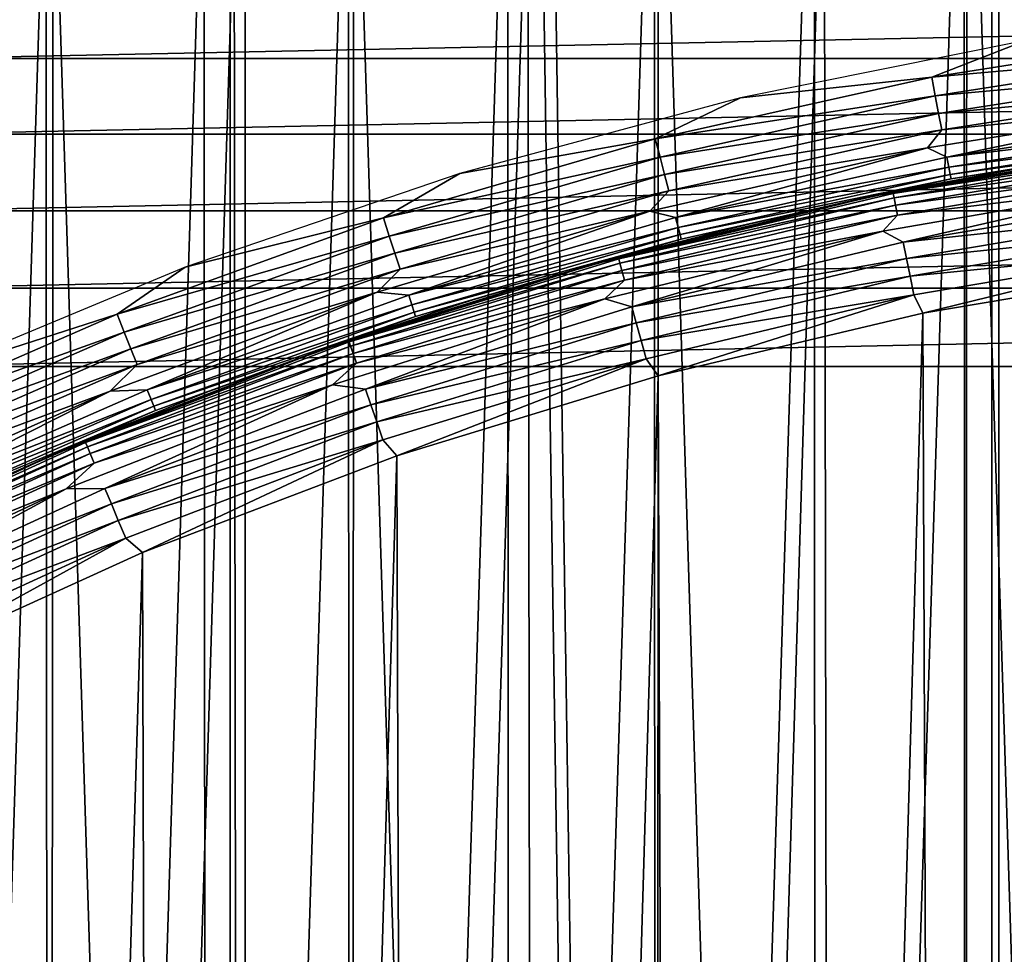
# Model space of a CAD drawing. Header units: millimetres. Extents: x -400 to 400, y -400 to 400.
# Tile 77 of 95: x -28 to -12, y 56 to 71. Entities that reach past the tile are written whole.
import ezdxf

# ---------------------------------------------------------------- set-up
doc = ezdxf.new("R2010")
doc.units = ezdxf.units.MM
doc.header["$LTSCALE"] = 52.148148
for name, color, linetype in [('1', 7, 'CONTINUOUS'), ('2', 7, 'CONTINUOUS'), ('21', 7, 'CONTINUOUS'), ('22', 7, 'CONTINUOUS'), ('27', 7, 'CONTINUOUS'), ('31', 7, 'CONTINUOUS'), ('32', 7, 'CONTINUOUS'), ('33', 7, 'CONTINUOUS'), ('34', 7, 'CONTINUOUS'), ('35', 7, 'CONTINUOUS'), ('38', 7, 'CONTINUOUS'), ('45', 7, 'CONTINUOUS'), ('50', 7, 'CONTINUOUS')]:
    doc.layers.add(name, color=color, linetype=linetype)

msp = doc.modelspace()

# ---------------------------------------------------------------- linework, layer by layer
at = {"layer": '1', "color": 7, "linetype": 'CONTINUOUS'}
for points in [[(-12.206, 399.815, -0.075), (-0.013, -400), (0.013, 400), (-12.206, 399.815, -0.075)], [(-24.413, 399.255, -0.298), (-12.281, -399.81, -0.075), (-12.206, 399.815, -0.075), (-24.413, 399.255, -0.298)], [(-12.281, -399.81, -0.075), (-0.013, -400), (-12.206, 399.815, -0.075), (-12.281, -399.81, -0.075)], [(-36.605, 398.321, -0.671), (-24.522, -399.245, -0.3), (-24.413, 399.255, -0.298), (-36.605, 398.321, -0.671)], [(-24.522, -399.245, -0.3), (-12.281, -399.81, -0.075), (-24.413, 399.255, -0.298), (-24.522, -399.245, -0.3)], [(-36.736, -398.307, -0.675), (-24.522, -399.245, -0.3), (-36.605, 398.321, -0.671), (-36.736, -398.307, -0.675)]]:
    msp.add_3dface(points, dxfattribs=at)
at = {"layer": '2', "color": 7, "linetype": 'CONTINUOUS'}
for points in [[(0.013, 400, -1.5), (-0.013, -400, -1.5), (-12.181, -399.813, -1.574), (0.013, 400, -1.5)], [(-12.086, 399.817, -1.573), (0.013, 400, -1.5), (-12.181, -399.813, -1.574), (-12.086, 399.817, -1.573)], [(-24.155, 399.269, -1.793), (-12.086, 399.817, -1.573), (-12.181, -399.813, -1.574), (-24.155, 399.269, -1.793)], [(-36.192, 398.355, -2.157), (-24.155, 399.269, -1.793), (-24.304, -399.26, -1.796), (-36.192, 398.355, -2.157)], [(-24.304, -399.26, -1.796), (-24.155, 399.269, -1.793), (-12.181, -399.813, -1.574), (-24.304, -399.26, -1.796)], [(-36.378, -398.342, -2.162), (-36.192, 398.355, -2.157), (-24.304, -399.26, -1.796), (-36.378, -398.342, -2.162)]]:
    msp.add_3dface(points, dxfattribs=at)
at = {"layer": '21', "color": 7, "linetype": 'CONTINUOUS'}
for points in [[(-7.613, 78.629, 472.043), (-12.639, 77.981, 472.043), (-7.648, -78.626, 472.043), (-7.613, 78.629, 472.043)], [(-12.639, 77.981, 472.043), (-17.588, 77.017, 472.043), (-12.689, -77.973, 472.043), (-12.639, 77.981, 472.043)], [(-12.639, 77.981, 472.043), (-12.689, -77.973, 472.043), (-7.648, -78.626, 472.043), (-12.639, 77.981, 472.043)], [(-17.588, 77.017, 472.043), (-22.475, 75.734, 472.043), (-17.656, -77.002, 472.043), (-17.588, 77.017, 472.043)], [(-17.588, 77.017, 472.043), (-17.656, -77.002, 472.043), (-12.689, -77.973, 472.043), (-17.588, 77.017, 472.043)], [(-22.475, 75.734, 472.043), (-27.299, 74.13, 472.043), (-22.565, -75.706, 472.043), (-22.475, 75.734, 472.043)], [(-22.475, 75.734, 472.043), (-22.565, -75.706, 472.043), (-17.656, -77.002, 472.043), (-22.475, 75.734, 472.043)], [(-27.299, 74.13, 472.043), (-32.003, 72.227, 472.043), (-27.416, -74.086, 472.043), (-27.299, 74.13, 472.043)], [(-27.299, 74.13, 472.043), (-27.416, -74.086, 472.043), (-22.565, -75.706, 472.043), (-27.299, 74.13, 472.043)], [(-32.003, 72.227, 472.043), (-32.144, -72.164, 472.043), (-27.416, -74.086, 472.043), (-32.003, 72.227, 472.043)]]:
    msp.add_3dface(points, dxfattribs=at)
at = {"layer": '22', "color": 7, "linetype": 'CONTINUOUS'}
for points in [[(-12.644, -77.98, 470.543), (-12.684, 77.974, 470.543), (-7.635, 78.627, 470.543), (-12.644, -77.98, 470.543)], [(-7.626, -78.627, 470.543), (-12.644, -77.98, 470.543), (-7.635, 78.627, 470.543), (-7.626, -78.627, 470.543)], [(-17.588, -77.017, 470.543), (-17.656, 77.002, 470.543), (-12.684, 77.974, 470.543), (-17.588, -77.017, 470.543)], [(-12.644, -77.98, 470.543), (-17.588, -77.017, 470.543), (-12.684, 77.974, 470.543), (-12.644, -77.98, 470.543)], [(-22.473, -75.734, 470.543), (-22.567, 75.706, 470.543), (-17.656, 77.002, 470.543), (-22.473, -75.734, 470.543)], [(-17.588, -77.017, 470.543), (-22.473, -75.734, 470.543), (-17.656, 77.002, 470.543), (-17.588, -77.017, 470.543)], [(-27.298, -74.13, 470.543), (-27.417, 74.086, 470.543), (-22.567, 75.706, 470.543), (-27.298, -74.13, 470.543)], [(-22.473, -75.734, 470.543), (-27.298, -74.13, 470.543), (-22.567, 75.706, 470.543), (-22.473, -75.734, 470.543)], [(-32.003, -72.227, 470.543), (-32.144, 72.164, 470.543), (-27.417, 74.086, 470.543), (-32.003, -72.227, 470.543)], [(-27.298, -74.13, 470.543), (-32.003, -72.227, 470.543), (-27.417, 74.086, 470.543), (-27.298, -74.13, 470.543)]]:
    msp.add_3dface(points, dxfattribs=at)
at = {"layer": '27', "color": 7, "linetype": 'CONTINUOUS'}
for points in [[(-9.539, 68.539, 507.043), (-13.762, 67.818, 498.043), (-14.089, 67.751, 507.043), (-9.539, 68.539, 507.043)], [(-11.492, 68.239, 498.043), (-13.762, 67.818, 498.043), (-9.539, 68.539, 507.043), (-11.492, 68.239, 498.043)], [(-13.762, 67.818, 498.043), (-16.017, 67.321, 498.043), (-14.089, 67.751, 507.043), (-13.762, 67.818, 498.043)], [(-14.089, 67.751, 507.043), (-18.254, 66.749, 498.043), (-18.576, 66.66, 507.043), (-14.089, 67.751, 507.043)], [(-16.017, 67.321, 498.043), (-18.254, 66.749, 498.043), (-14.089, 67.751, 507.043), (-16.017, 67.321, 498.043)], [(-18.254, 66.749, 498.043), (-20.471, 66.103, 498.043), (-18.576, 66.66, 507.043), (-18.254, 66.749, 498.043)], [(-18.576, 66.66, 507.043), (-22.665, 65.383, 498.043), (-22.98, 65.273, 507.043), (-18.576, 66.66, 507.043)], [(-20.471, 66.103, 498.043), (-22.665, 65.383, 498.043), (-18.576, 66.66, 507.043), (-20.471, 66.103, 498.043)], [(-22.98, 65.273, 507.043), (-26.974, 63.726, 498.043), (-27.282, 63.595, 507.043), (-22.98, 65.273, 507.043)], [(-24.833, 64.591, 498.043), (-26.974, 63.726, 498.043), (-22.98, 65.273, 507.043), (-24.833, 64.591, 498.043)], [(-22.665, 65.383, 498.043), (-24.833, 64.591, 498.043), (-22.98, 65.273, 507.043), (-22.665, 65.383, 498.043)], [(-26.974, 63.726, 498.043), (-29.085, 62.791, 498.043), (-27.282, 63.595, 507.043), (-26.974, 63.726, 498.043)], [(-27.282, 63.595, 507.043), (-31.164, 61.786, 498.043), (-31.462, 61.634, 507.043), (-27.282, 63.595, 507.043)], [(-29.085, 62.791, 498.043), (-31.164, 61.786, 498.043), (-27.282, 63.595, 507.043), (-29.085, 62.791, 498.043)]]:
    msp.add_3dface(points, dxfattribs=at)
at = {"layer": '31', "color": 7, "linetype": 'CONTINUOUS'}
for points in [[(-9.539, 68.539, 507.043), (-14.089, 67.751, 507.043), (-13.822, 67.781, 507.356), (-9.539, 68.539, 507.043)], [(-9.359, 68.539, 507.356), (-9.539, 68.539, 507.043), (-13.822, 67.781, 507.356), (-9.359, 68.539, 507.356)], [(-9.359, 68.539, 507.356), (-13.822, 67.781, 507.356), (-9.349, 68.467, 507.661), (-9.359, 68.539, 507.356)], [(-9.349, 68.467, 507.661), (-13.822, 67.781, 507.356), (-13.807, 67.709, 507.661), (-9.349, 68.467, 507.661)], [(-9.349, 68.467, 507.661), (-13.807, 67.709, 507.661), (-9.333, 68.347, 507.951), (-9.349, 68.467, 507.661)], [(-9.333, 68.347, 507.951), (-13.807, 67.709, 507.661), (-13.783, 67.591, 507.951), (-9.333, 68.347, 507.951)], [(-9.333, 68.347, 507.951), (-13.783, 67.591, 507.951), (-9.31, 68.185, 508.219), (-9.333, 68.347, 507.951)], [(-9.31, 68.185, 508.219), (-13.783, 67.591, 507.951), (-13.75, 67.43, 508.219), (-9.31, 68.185, 508.219)], [(-9.31, 68.185, 508.219), (-13.75, 67.43, 508.219), (-9.472, 67.957, 508.457), (-9.31, 68.185, 508.219)], [(-9.472, 67.957, 508.457), (-13.75, 67.43, 508.219), (-13.99, 67.173, 508.457), (-9.472, 67.957, 508.457)], [(-13.822, 67.781, 507.356), (-14.089, 67.751, 507.043), (-18.225, 66.731, 507.356), (-13.822, 67.781, 507.356)], [(-13.822, 67.781, 507.356), (-18.225, 66.731, 507.356), (-13.807, 67.709, 507.661), (-13.822, 67.781, 507.356)], [(-14.089, 67.751, 507.043), (-18.576, 66.66, 507.043), (-18.225, 66.731, 507.356), (-14.089, 67.751, 507.043)], [(-13.807, 67.709, 507.661), (-18.225, 66.731, 507.356), (-18.206, 66.661, 507.661), (-13.807, 67.709, 507.661)], [(-13.807, 67.709, 507.661), (-18.206, 66.661, 507.661), (-13.783, 67.591, 507.951), (-13.807, 67.709, 507.661)], [(-13.783, 67.591, 507.951), (-18.206, 66.661, 507.661), (-18.174, 66.545, 507.951), (-13.783, 67.591, 507.951)], [(-13.783, 67.591, 507.951), (-18.174, 66.545, 507.951), (-13.75, 67.43, 508.219), (-13.783, 67.591, 507.951)], [(-13.75, 67.43, 508.219), (-18.174, 66.545, 507.951), (-18.131, 66.386, 508.219), (-13.75, 67.43, 508.219)], [(-13.75, 67.43, 508.219), (-18.131, 66.386, 508.219), (-13.99, 67.173, 508.457), (-13.75, 67.43, 508.219)], [(-13.99, 67.173, 508.457), (-18.131, 66.386, 508.219), (-18.446, 66.088, 508.457), (-13.99, 67.173, 508.457)], [(-18.225, 66.731, 507.356), (-18.576, 66.66, 507.043), (-22.55, 65.397, 507.356), (-18.225, 66.731, 507.356)], [(-18.225, 66.731, 507.356), (-22.55, 65.397, 507.356), (-18.206, 66.661, 507.661), (-18.225, 66.731, 507.356)], [(-18.576, 66.66, 507.043), (-22.98, 65.273, 507.043), (-22.55, 65.397, 507.356), (-18.576, 66.66, 507.043)], [(-18.206, 66.661, 507.661), (-22.55, 65.397, 507.356), (-22.527, 65.327, 507.661), (-18.206, 66.661, 507.661)], [(-18.206, 66.661, 507.661), (-22.527, 65.327, 507.661), (-18.174, 66.545, 507.951), (-18.206, 66.661, 507.661)], [(-18.174, 66.545, 507.951), (-22.527, 65.327, 507.661), (-22.487, 65.213, 507.951), (-18.174, 66.545, 507.951)], [(-18.174, 66.545, 507.951), (-22.487, 65.213, 507.951), (-18.131, 66.386, 508.219), (-18.174, 66.545, 507.951)], [(-18.131, 66.386, 508.219), (-22.487, 65.213, 507.951), (-22.434, 65.058, 508.219), (-18.131, 66.386, 508.219)], [(-18.131, 66.386, 508.219), (-22.434, 65.058, 508.219), (-18.446, 66.088, 508.457), (-18.131, 66.386, 508.219)], [(-18.446, 66.088, 508.457), (-22.434, 65.058, 508.219), (-22.819, 64.709, 508.457), (-18.446, 66.088, 508.457)], [(-22.98, 65.273, 507.043), (-27.282, 63.595, 507.043), (-26.779, 63.782, 507.356), (-22.98, 65.273, 507.043)], [(-22.55, 65.397, 507.356), (-22.98, 65.273, 507.043), (-26.779, 63.782, 507.356), (-22.55, 65.397, 507.356)], [(-22.55, 65.397, 507.356), (-26.779, 63.782, 507.356), (-22.527, 65.327, 507.661), (-22.55, 65.397, 507.356)], [(-22.527, 65.327, 507.661), (-26.779, 63.782, 507.356), (-26.751, 63.714, 507.661), (-22.527, 65.327, 507.661)], [(-22.527, 65.327, 507.661), (-26.751, 63.714, 507.661), (-22.487, 65.213, 507.951), (-22.527, 65.327, 507.661)], [(-22.487, 65.213, 507.951), (-26.751, 63.714, 507.661), (-26.704, 63.603, 507.951), (-22.487, 65.213, 507.951)], [(-22.487, 65.213, 507.951), (-26.704, 63.603, 507.951), (-22.434, 65.058, 508.219), (-22.487, 65.213, 507.951)], [(-22.434, 65.058, 508.219), (-26.704, 63.603, 507.951), (-26.641, 63.452, 508.219), (-22.434, 65.058, 508.219)], [(-22.434, 65.058, 508.219), (-26.641, 63.452, 508.219), (-22.819, 64.709, 508.457), (-22.434, 65.058, 508.219)], [(-22.819, 64.709, 508.457), (-26.641, 63.452, 508.219), (-27.09, 63.04, 508.457), (-22.819, 64.709, 508.457)], [(-26.779, 63.782, 507.356), (-27.282, 63.595, 507.043), (-30.893, 61.894, 507.356), (-26.779, 63.782, 507.356)], [(-26.779, 63.782, 507.356), (-30.893, 61.894, 507.356), (-26.751, 63.714, 507.661), (-26.779, 63.782, 507.356)], [(-26.751, 63.714, 507.661), (-30.893, 61.894, 507.356), (-30.861, 61.828, 507.661), (-26.751, 63.714, 507.661)], [(-26.751, 63.714, 507.661), (-30.861, 61.828, 507.661), (-26.704, 63.603, 507.951), (-26.751, 63.714, 507.661)], [(-27.282, 63.595, 507.043), (-31.462, 61.634, 507.043), (-30.893, 61.894, 507.356), (-27.282, 63.595, 507.043)], [(-26.704, 63.603, 507.951), (-30.861, 61.828, 507.661), (-30.807, 61.72, 507.951), (-26.704, 63.603, 507.951)], [(-26.704, 63.603, 507.951), (-30.807, 61.72, 507.951), (-26.641, 63.452, 508.219), (-26.704, 63.603, 507.951)], [(-26.641, 63.452, 508.219), (-30.807, 61.72, 507.951), (-30.734, 61.573, 508.219), (-26.641, 63.452, 508.219)], [(-26.641, 63.452, 508.219), (-30.734, 61.573, 508.219), (-27.09, 63.04, 508.457), (-26.641, 63.452, 508.219)], [(-27.09, 63.04, 508.457), (-30.734, 61.573, 508.219), (-31.24, 61.09, 508.457), (-27.09, 63.04, 508.457)]]:
    msp.add_3dface(points, dxfattribs=at)
at = {"layer": '32', "color": 7, "linetype": 'CONTINUOUS'}
for points in [[(-9.472, 67.957, 508.457), (-13.99, 67.173, 508.457), (-13.662, 66.997, 508.661), (-9.472, 67.957, 508.457)], [(-9.251, 67.747, 508.661), (-9.472, 67.957, 508.457), (-13.662, 66.997, 508.661), (-9.251, 67.747, 508.661)], [(-9.251, 67.747, 508.661), (-13.662, 66.997, 508.661), (-9.214, 67.481, 508.825), (-9.251, 67.747, 508.661)], [(-9.214, 67.481, 508.825), (-13.662, 66.997, 508.661), (-13.608, 66.734, 508.825), (-9.214, 67.481, 508.825)], [(-9.214, 67.481, 508.825), (-13.608, 66.734, 508.825), (-9.175, 67.194, 508.945), (-9.214, 67.481, 508.825)], [(-13.99, 67.173, 508.457), (-18.446, 66.088, 508.457), (-18.014, 65.96, 508.661), (-13.99, 67.173, 508.457)], [(-13.662, 66.997, 508.661), (-13.99, 67.173, 508.457), (-18.014, 65.96, 508.661), (-13.662, 66.997, 508.661)], [(-9.175, 67.194, 508.945), (-13.608, 66.734, 508.825), (-13.55, 66.45, 508.945), (-9.175, 67.194, 508.945)], [(-9.134, 66.891, 509.018), (-9.175, 67.194, 508.945), (-13.55, 66.45, 508.945), (-9.134, 66.891, 509.018)], [(-13.662, 66.997, 508.661), (-18.014, 65.96, 508.661), (-13.608, 66.734, 508.825), (-13.662, 66.997, 508.661)], [(-13.489, 66.151, 509.018), (-9.134, 66.891, 509.018), (-13.55, 66.45, 508.945), (-13.489, 66.151, 509.018)], [(-9.134, 66.891, 509.018), (-13.489, 66.151, 509.018), (-13.348, 65.858, 509.043), (-9.134, 66.891, 509.018)], [(-9.063, 66.582, 509.043), (-9.134, 66.891, 509.018), (-13.348, 65.858, 509.043), (-9.063, 66.582, 509.043)], [(-13.608, 66.734, 508.825), (-18.014, 65.96, 508.661), (-17.944, 65.701, 508.825), (-13.608, 66.734, 508.825)], [(-13.608, 66.734, 508.825), (-17.944, 65.701, 508.825), (-13.55, 66.45, 508.945), (-13.608, 66.734, 508.825)], [(-13.55, 66.45, 508.945), (-17.944, 65.701, 508.825), (-17.867, 65.421, 508.945), (-13.55, 66.45, 508.945)], [(-13.489, 66.151, 509.018), (-13.55, 66.45, 508.945), (-17.867, 65.421, 508.945), (-13.489, 66.151, 509.018)], [(-18.446, 66.088, 508.457), (-22.819, 64.709, 508.457), (-22.29, 64.64, 508.661), (-18.446, 66.088, 508.457)], [(-18.014, 65.96, 508.661), (-18.446, 66.088, 508.457), (-22.29, 64.64, 508.661), (-18.014, 65.96, 508.661)], [(-17.787, 65.127, 509.018), (-13.489, 66.151, 509.018), (-17.867, 65.421, 508.945), (-17.787, 65.127, 509.018)], [(-13.489, 66.151, 509.018), (-17.787, 65.127, 509.018), (-17.594, 64.851, 509.043), (-13.489, 66.151, 509.018)], [(-13.348, 65.858, 509.043), (-13.489, 66.151, 509.018), (-17.594, 64.851, 509.043), (-13.348, 65.858, 509.043)], [(-18.014, 65.96, 508.661), (-22.29, 64.64, 508.661), (-17.944, 65.701, 508.825), (-18.014, 65.96, 508.661)], [(-17.944, 65.701, 508.825), (-22.29, 64.64, 508.661), (-22.202, 64.387, 508.825), (-17.944, 65.701, 508.825)], [(-17.944, 65.701, 508.825), (-22.202, 64.387, 508.825), (-17.867, 65.421, 508.945), (-17.944, 65.701, 508.825)], [(-17.867, 65.421, 508.945), (-22.202, 64.387, 508.825), (-22.108, 64.113, 508.945), (-17.867, 65.421, 508.945)], [(-17.787, 65.127, 509.018), (-17.867, 65.421, 508.945), (-22.108, 64.113, 508.945), (-17.787, 65.127, 509.018)], [(-22.008, 63.824, 509.018), (-17.787, 65.127, 509.018), (-22.108, 64.113, 508.945), (-22.008, 63.824, 509.018)], [(-17.787, 65.127, 509.018), (-22.008, 63.824, 509.018), (-21.784, 63.566, 509.043), (-17.787, 65.127, 509.018)], [(-17.594, 64.851, 509.043), (-17.787, 65.127, 509.018), (-21.784, 63.566, 509.043), (-17.594, 64.851, 509.043)], [(-22.819, 64.709, 508.457), (-27.09, 63.04, 508.457), (-26.47, 63.044, 508.661), (-22.819, 64.709, 508.457)], [(-22.29, 64.64, 508.661), (-22.819, 64.709, 508.457), (-26.47, 63.044, 508.661), (-22.29, 64.64, 508.661)], [(-22.29, 64.64, 508.661), (-26.47, 63.044, 508.661), (-22.202, 64.387, 508.825), (-22.29, 64.64, 508.661)], [(-22.202, 64.387, 508.825), (-26.47, 63.044, 508.661), (-26.366, 62.797, 508.825), (-22.202, 64.387, 508.825)], [(-22.202, 64.387, 508.825), (-26.366, 62.797, 508.825), (-22.108, 64.113, 508.945), (-22.202, 64.387, 508.825)], [(-22.108, 64.113, 508.945), (-26.366, 62.797, 508.825), (-26.254, 62.53, 508.945), (-22.108, 64.113, 508.945)], [(-22.008, 63.824, 509.018), (-22.108, 64.113, 508.945), (-26.254, 62.53, 508.945), (-22.008, 63.824, 509.018)], [(-26.135, 62.248, 509.018), (-22.008, 63.824, 509.018), (-26.254, 62.53, 508.945), (-26.135, 62.248, 509.018)], [(-22.008, 63.824, 509.018), (-26.135, 62.248, 509.018), (-25.866, 62.019, 509.043), (-22.008, 63.824, 509.018)], [(-21.784, 63.566, 509.043), (-22.008, 63.824, 509.018), (-25.866, 62.019, 509.043), (-21.784, 63.566, 509.043)], [(-27.09, 63.04, 508.457), (-31.24, 61.09, 508.457), (-30.536, 61.178, 508.661), (-27.09, 63.04, 508.457)], [(-26.47, 63.044, 508.661), (-27.09, 63.04, 508.457), (-30.536, 61.178, 508.661), (-26.47, 63.044, 508.661)], [(-26.47, 63.044, 508.661), (-30.536, 61.178, 508.661), (-26.366, 62.797, 508.825), (-26.47, 63.044, 508.661)], [(-26.366, 62.797, 508.825), (-30.536, 61.178, 508.661), (-30.417, 60.938, 508.825), (-26.366, 62.797, 508.825)], [(-26.366, 62.797, 508.825), (-30.417, 60.938, 508.825), (-26.254, 62.53, 508.945), (-26.366, 62.797, 508.825)], [(-26.254, 62.53, 508.945), (-30.417, 60.938, 508.825), (-30.287, 60.679, 508.945), (-26.254, 62.53, 508.945)], [(-26.135, 62.248, 509.018), (-26.254, 62.53, 508.945), (-30.287, 60.679, 508.945), (-26.135, 62.248, 509.018)], [(-30.151, 60.405, 509.018), (-26.135, 62.248, 509.018), (-30.287, 60.679, 508.945), (-30.151, 60.405, 509.018)], [(-26.135, 62.248, 509.018), (-30.151, 60.405, 509.018), (-29.838, 60.206, 509.043), (-26.135, 62.248, 509.018)], [(-25.866, 62.019, 509.043), (-26.135, 62.248, 509.018), (-29.838, 60.206, 509.043), (-25.866, 62.019, 509.043)]]:
    msp.add_3dface(points, dxfattribs=at)
at = {"layer": '33', "color": 7, "linetype": 'CONTINUOUS'}
for points in [[(-12.828, -65.961, 509.043), (-9.063, 66.582, 509.043), (-13.348, 65.858, 509.043), (-12.828, -65.961, 509.043)], [(-12.828, -65.961, 509.043), (-8.497, -66.657, 509.043), (-9.063, 66.582, 509.043), (-12.828, -65.961, 509.043)], [(-17.126, -64.975, 509.043), (-13.348, 65.858, 509.043), (-17.594, 64.851, 509.043), (-17.126, -64.975, 509.043)], [(-17.126, -64.975, 509.043), (-12.828, -65.961, 509.043), (-13.348, 65.858, 509.043), (-17.126, -64.975, 509.043)], [(-21.371, -63.705, 509.043), (-17.594, 64.851, 509.043), (-21.784, 63.566, 509.043), (-21.371, -63.705, 509.043)], [(-21.371, -63.705, 509.043), (-17.126, -64.975, 509.043), (-17.594, 64.851, 509.043), (-21.371, -63.705, 509.043)], [(-25.507, -62.167, 509.043), (-21.784, 63.566, 509.043), (-25.866, 62.019, 509.043), (-25.507, -62.167, 509.043)], [(-25.507, -62.167, 509.043), (-21.371, -63.705, 509.043), (-21.784, 63.566, 509.043), (-25.507, -62.167, 509.043)], [(-29.532, -60.356, 509.043), (-25.866, 62.019, 509.043), (-29.838, 60.206, 509.043), (-29.532, -60.356, 509.043)], [(-29.532, -60.356, 509.043), (-25.507, -62.167, 509.043), (-25.866, 62.019, 509.043), (-29.532, -60.356, 509.043)]]:
    msp.add_3dface(points, dxfattribs=at)
at = {"layer": '34', "color": 7, "linetype": 'CONTINUOUS'}
for points in [[(-13.272, 68.512, 496.629), (-12.96, 68.365, 496.867), (-8.763, 69.233, 496.629), (-13.272, 68.512, 496.629)], [(-12.96, 68.365, 496.867), (-8.553, 69.055, 496.867), (-8.763, 69.233, 496.629), (-12.96, 68.365, 496.867)], [(-12.96, 68.365, 496.867), (-8.533, 68.892, 497.134), (-8.553, 69.055, 496.867), (-12.96, 68.365, 496.867)], [(-12.929, 68.204, 497.134), (-8.533, 68.892, 497.134), (-12.96, 68.365, 496.867), (-12.929, 68.204, 497.134)], [(-12.929, 68.204, 497.134), (-8.518, 68.773, 497.425), (-8.533, 68.892, 497.134), (-12.929, 68.204, 497.134)], [(-12.907, 68.085, 497.425), (-8.518, 68.773, 497.425), (-12.929, 68.204, 497.134), (-12.907, 68.085, 497.425)], [(-12.907, 68.085, 497.425), (-8.509, 68.7, 497.73), (-8.518, 68.773, 497.425), (-12.907, 68.085, 497.425)], [(-12.893, 68.013, 497.73), (-8.509, 68.7, 497.73), (-12.907, 68.085, 497.425), (-12.893, 68.013, 497.73)], [(-12.893, 68.013, 497.73), (-9.209, 68.585, 498.043), (-8.509, 68.7, 497.73), (-12.893, 68.013, 497.73)], [(-11.492, 68.239, 498.043), (-9.209, 68.585, 498.043), (-12.893, 68.013, 497.73), (-11.492, 68.239, 498.043)], [(-17.725, 67.497, 496.629), (-17.313, 67.394, 496.867), (-13.272, 68.512, 496.629), (-17.725, 67.497, 496.629)], [(-17.313, 67.394, 496.867), (-12.96, 68.365, 496.867), (-13.272, 68.512, 496.629), (-17.313, 67.394, 496.867)], [(-17.313, 67.394, 496.867), (-12.929, 68.204, 497.134), (-12.96, 68.365, 496.867), (-17.313, 67.394, 496.867)], [(-17.272, 67.235, 497.134), (-12.929, 68.204, 497.134), (-17.313, 67.394, 496.867), (-17.272, 67.235, 497.134)], [(-17.272, 67.235, 497.134), (-12.907, 68.085, 497.425), (-12.929, 68.204, 497.134), (-17.272, 67.235, 497.134)], [(-13.762, 67.818, 498.043), (-11.492, 68.239, 498.043), (-12.893, 68.013, 497.73), (-13.762, 67.818, 498.043)], [(-17.242, 67.119, 497.425), (-12.907, 68.085, 497.425), (-17.272, 67.235, 497.134), (-17.242, 67.119, 497.425)], [(-17.242, 67.119, 497.425), (-12.893, 68.013, 497.73), (-12.907, 68.085, 497.425), (-17.242, 67.119, 497.425)], [(-17.224, 67.048, 497.73), (-12.893, 68.013, 497.73), (-17.242, 67.119, 497.425), (-17.224, 67.048, 497.73)], [(-17.224, 67.048, 497.73), (-13.762, 67.818, 498.043), (-12.893, 68.013, 497.73), (-17.224, 67.048, 497.73)], [(-16.017, 67.321, 498.043), (-13.762, 67.818, 498.043), (-17.224, 67.048, 497.73), (-16.017, 67.321, 498.043)], [(-22.101, 66.194, 496.629), (-21.595, 66.147, 496.867), (-17.725, 67.497, 496.629), (-22.101, 66.194, 496.629)], [(-21.595, 66.147, 496.867), (-17.313, 67.394, 496.867), (-17.725, 67.497, 496.629), (-21.595, 66.147, 496.867)], [(-21.595, 66.147, 496.867), (-17.272, 67.235, 497.134), (-17.313, 67.394, 496.867), (-21.595, 66.147, 496.867)], [(-18.254, 66.749, 498.043), (-16.017, 67.321, 498.043), (-17.224, 67.048, 497.73), (-18.254, 66.749, 498.043)], [(-21.544, 65.99, 497.134), (-17.272, 67.235, 497.134), (-21.595, 66.147, 496.867), (-21.544, 65.99, 497.134)], [(-21.544, 65.99, 497.134), (-17.242, 67.119, 497.425), (-17.272, 67.235, 497.134), (-21.544, 65.99, 497.134)], [(-21.507, 65.876, 497.425), (-17.242, 67.119, 497.425), (-21.544, 65.99, 497.134), (-21.507, 65.876, 497.425)], [(-21.507, 65.876, 497.425), (-17.224, 67.048, 497.73), (-17.242, 67.119, 497.425), (-21.507, 65.876, 497.425)], [(-21.484, 65.806, 497.73), (-17.224, 67.048, 497.73), (-21.507, 65.876, 497.425), (-21.484, 65.806, 497.73)], [(-21.484, 65.806, 497.73), (-18.254, 66.749, 498.043), (-17.224, 67.048, 497.73), (-21.484, 65.806, 497.73)], [(-20.471, 66.103, 498.043), (-18.254, 66.749, 498.043), (-21.484, 65.806, 497.73), (-20.471, 66.103, 498.043)], [(-26.383, 64.606, 496.629), (-25.789, 64.627, 496.867), (-22.101, 66.194, 496.629), (-26.383, 64.606, 496.629)], [(-25.789, 64.627, 496.867), (-21.595, 66.147, 496.867), (-22.101, 66.194, 496.629), (-25.789, 64.627, 496.867)], [(-25.789, 64.627, 496.867), (-21.544, 65.99, 497.134), (-21.595, 66.147, 496.867), (-25.789, 64.627, 496.867)], [(-22.665, 65.383, 498.043), (-20.471, 66.103, 498.043), (-21.484, 65.806, 497.73), (-22.665, 65.383, 498.043)], [(-25.728, 64.474, 497.134), (-21.544, 65.99, 497.134), (-25.789, 64.627, 496.867), (-25.728, 64.474, 497.134)], [(-25.728, 64.474, 497.134), (-21.507, 65.876, 497.425), (-21.544, 65.99, 497.134), (-25.728, 64.474, 497.134)], [(-25.684, 64.363, 497.425), (-21.507, 65.876, 497.425), (-25.728, 64.474, 497.134), (-25.684, 64.363, 497.425)], [(-25.684, 64.363, 497.425), (-21.484, 65.806, 497.73), (-21.507, 65.876, 497.425), (-25.684, 64.363, 497.425)], [(-25.656, 64.295, 497.73), (-21.484, 65.806, 497.73), (-25.684, 64.363, 497.425), (-25.656, 64.295, 497.73)], [(-25.656, 64.295, 497.73), (-22.665, 65.383, 498.043), (-21.484, 65.806, 497.73), (-25.656, 64.295, 497.73)], [(-24.833, 64.591, 498.043), (-22.665, 65.383, 498.043), (-25.656, 64.295, 497.73), (-24.833, 64.591, 498.043)], [(-29.877, 62.842, 496.867), (-25.728, 64.474, 497.134), (-25.789, 64.627, 496.867), (-29.877, 62.842, 496.867)], [(-29.877, 62.842, 496.867), (-25.789, 64.627, 496.867), (-26.383, 64.606, 496.629), (-29.877, 62.842, 496.867)], [(-30.552, 62.743, 496.629), (-29.877, 62.842, 496.867), (-26.383, 64.606, 496.629), (-30.552, 62.743, 496.629)], [(-29.806, 62.694, 497.134), (-25.728, 64.474, 497.134), (-29.877, 62.842, 496.867), (-29.806, 62.694, 497.134)], [(-29.806, 62.694, 497.134), (-25.684, 64.363, 497.425), (-25.728, 64.474, 497.134), (-29.806, 62.694, 497.134)], [(-26.974, 63.726, 498.043), (-24.833, 64.591, 498.043), (-25.656, 64.295, 497.73), (-26.974, 63.726, 498.043)], [(-29.755, 62.585, 497.425), (-25.684, 64.363, 497.425), (-29.806, 62.694, 497.134), (-29.755, 62.585, 497.425)], [(-29.755, 62.585, 497.425), (-25.656, 64.295, 497.73), (-25.684, 64.363, 497.425), (-29.755, 62.585, 497.425)], [(-29.723, 62.519, 497.73), (-25.656, 64.295, 497.73), (-29.755, 62.585, 497.425), (-29.723, 62.519, 497.73)], [(-29.723, 62.519, 497.73), (-26.974, 63.726, 498.043), (-25.656, 64.295, 497.73), (-29.723, 62.519, 497.73)], [(-29.085, 62.791, 498.043), (-26.974, 63.726, 498.043), (-29.723, 62.519, 497.73), (-29.085, 62.791, 498.043)]]:
    msp.add_3dface(points, dxfattribs=at)
at = {"layer": '35', "color": 7, "linetype": 'CONTINUOUS'}
for points in [[(-8.713, 70.351, 496.067), (-11.696, 70.233, 496.043), (-13.203, 69.648, 496.067), (-8.713, 70.351, 496.067)], [(-8.713, 70.351, 496.067), (-13.203, 69.648, 496.067), (-8.676, 70.047, 496.141), (-8.713, 70.351, 496.067)], [(-11.696, 70.233, 496.043), (-16.274, 69.315, 496.043), (-13.203, 69.648, 496.067), (-11.696, 70.233, 496.043)], [(-13.203, 69.648, 496.067), (-13.146, 69.348, 496.141), (-8.676, 70.047, 496.141), (-13.203, 69.648, 496.067)], [(-13.146, 69.348, 496.141), (-8.64, 69.759, 496.261), (-8.676, 70.047, 496.141), (-13.146, 69.348, 496.141)], [(-13.092, 69.062, 496.261), (-8.64, 69.759, 496.261), (-13.146, 69.348, 496.141), (-13.092, 69.062, 496.261)], [(-13.092, 69.062, 496.261), (-8.607, 69.493, 496.425), (-8.64, 69.759, 496.261), (-13.092, 69.062, 496.261)], [(-13.203, 69.648, 496.067), (-16.274, 69.315, 496.043), (-17.638, 68.659, 496.067), (-13.203, 69.648, 496.067)], [(-13.203, 69.648, 496.067), (-17.638, 68.659, 496.067), (-13.146, 69.348, 496.141), (-13.203, 69.648, 496.067)], [(-13.042, 68.799, 496.425), (-8.607, 69.493, 496.425), (-13.092, 69.062, 496.261), (-13.042, 68.799, 496.425)], [(-13.042, 68.799, 496.425), (-8.763, 69.233, 496.629), (-8.607, 69.493, 496.425), (-13.042, 68.799, 496.425)], [(-16.274, 69.315, 496.043), (-20.776, 68.101, 496.043), (-17.638, 68.659, 496.067), (-16.274, 69.315, 496.043)], [(-17.638, 68.659, 496.067), (-17.562, 68.363, 496.141), (-13.146, 69.348, 496.141), (-17.638, 68.659, 496.067)], [(-17.562, 68.363, 496.141), (-13.092, 69.062, 496.261), (-13.146, 69.348, 496.141), (-17.562, 68.363, 496.141)], [(-13.272, 68.512, 496.629), (-8.763, 69.233, 496.629), (-13.042, 68.799, 496.425), (-13.272, 68.512, 496.629)], [(-17.49, 68.082, 496.261), (-13.092, 69.062, 496.261), (-17.562, 68.363, 496.141), (-17.49, 68.082, 496.261)], [(-17.49, 68.082, 496.261), (-13.042, 68.799, 496.425), (-13.092, 69.062, 496.261), (-17.49, 68.082, 496.261)], [(-17.423, 67.822, 496.425), (-13.042, 68.799, 496.425), (-17.49, 68.082, 496.261), (-17.423, 67.822, 496.425)], [(-17.423, 67.822, 496.425), (-13.272, 68.512, 496.629), (-13.042, 68.799, 496.425), (-17.423, 67.822, 496.425)], [(-17.638, 68.659, 496.067), (-20.776, 68.101, 496.043), (-22.001, 67.388, 496.067), (-17.638, 68.659, 496.067)], [(-17.638, 68.659, 496.067), (-22.001, 67.388, 496.067), (-17.562, 68.363, 496.141), (-17.638, 68.659, 496.067)], [(-17.725, 67.497, 496.629), (-13.272, 68.512, 496.629), (-17.423, 67.822, 496.425), (-17.725, 67.497, 496.629)], [(-22.001, 67.388, 496.067), (-21.906, 67.097, 496.141), (-17.562, 68.363, 496.141), (-22.001, 67.388, 496.067)], [(-21.906, 67.097, 496.141), (-17.49, 68.082, 496.261), (-17.562, 68.363, 496.141), (-21.906, 67.097, 496.141)], [(-20.776, 68.101, 496.043), (-25.183, 66.598, 496.043), (-22.001, 67.388, 496.067), (-20.776, 68.101, 496.043)], [(-21.816, 66.821, 496.261), (-17.49, 68.082, 496.261), (-21.906, 67.097, 496.141), (-21.816, 66.821, 496.261)], [(-21.816, 66.821, 496.261), (-17.423, 67.822, 496.425), (-17.49, 68.082, 496.261), (-21.816, 66.821, 496.261)], [(-21.733, 66.567, 496.425), (-17.423, 67.822, 496.425), (-21.816, 66.821, 496.261), (-21.733, 66.567, 496.425)], [(-21.733, 66.567, 496.425), (-17.725, 67.497, 496.629), (-17.423, 67.822, 496.425), (-21.733, 66.567, 496.425)], [(-22.101, 66.194, 496.629), (-17.725, 67.497, 496.629), (-21.733, 66.567, 496.425), (-22.101, 66.194, 496.629)], [(-22.001, 67.388, 496.067), (-25.183, 66.598, 496.043), (-26.273, 65.84, 496.067), (-22.001, 67.388, 496.067)], [(-22.001, 67.388, 496.067), (-26.273, 65.84, 496.067), (-21.906, 67.097, 496.141), (-22.001, 67.388, 496.067)], [(-26.273, 65.84, 496.067), (-26.16, 65.556, 496.141), (-21.906, 67.097, 496.141), (-26.273, 65.84, 496.067)], [(-26.16, 65.556, 496.141), (-21.816, 66.821, 496.261), (-21.906, 67.097, 496.141), (-26.16, 65.556, 496.141)], [(-26.052, 65.286, 496.261), (-21.816, 66.821, 496.261), (-26.16, 65.556, 496.141), (-26.052, 65.286, 496.261)], [(-26.052, 65.286, 496.261), (-21.733, 66.567, 496.425), (-21.816, 66.821, 496.261), (-26.052, 65.286, 496.261)], [(-25.183, 66.598, 496.043), (-29.477, 64.812, 496.043), (-26.273, 65.84, 496.067), (-25.183, 66.598, 496.043)], [(-25.953, 65.037, 496.425), (-21.733, 66.567, 496.425), (-26.052, 65.286, 496.261), (-25.953, 65.037, 496.425)], [(-25.953, 65.037, 496.425), (-22.101, 66.194, 496.629), (-21.733, 66.567, 496.425), (-25.953, 65.037, 496.425)], [(-26.383, 64.606, 496.629), (-22.101, 66.194, 496.629), (-25.953, 65.037, 496.425), (-26.383, 64.606, 496.629)], [(-26.273, 65.84, 496.067), (-29.477, 64.812, 496.043), (-30.437, 64.021, 496.067), (-26.273, 65.84, 496.067)], [(-26.273, 65.84, 496.067), (-30.437, 64.021, 496.067), (-26.16, 65.556, 496.141), (-26.273, 65.84, 496.067)], [(-30.437, 64.021, 496.067), (-30.306, 63.745, 496.141), (-26.16, 65.556, 496.141), (-30.437, 64.021, 496.067)], [(-30.306, 63.745, 496.141), (-26.052, 65.286, 496.261), (-26.16, 65.556, 496.141), (-30.306, 63.745, 496.141)], [(-30.182, 63.483, 496.261), (-26.052, 65.286, 496.261), (-30.306, 63.745, 496.141), (-30.182, 63.483, 496.261)], [(-30.182, 63.483, 496.261), (-25.953, 65.037, 496.425), (-26.052, 65.286, 496.261), (-30.182, 63.483, 496.261)], [(-30.067, 63.241, 496.425), (-25.953, 65.037, 496.425), (-30.182, 63.483, 496.261), (-30.067, 63.241, 496.425)], [(-30.067, 63.241, 496.425), (-26.383, 64.606, 496.629), (-25.953, 65.037, 496.425), (-30.067, 63.241, 496.425)], [(-30.552, 62.743, 496.629), (-26.383, 64.606, 496.629), (-30.067, 63.241, 496.425), (-30.552, 62.743, 496.629)]]:
    msp.add_3dface(points, dxfattribs=at)
at = {"layer": '38', "linetype": 'CONTINUOUS'}
for points in [[(-14.928, 75.029, 496.043), (-14.686, -75.077, 496.043), (-10.124, 75.826, 496.043), (-14.928, 75.029, 496.043)], [(-14.686, -75.077, 496.043), (-9.854, -75.861, 496.043), (-10.124, 75.826, 496.043), (-14.686, -75.077, 496.043)], [(-19.683, 73.922, 496.043), (-19.47, -73.978, 496.043), (-14.928, 75.029, 496.043), (-19.683, 73.922, 496.043)], [(-19.47, -73.978, 496.043), (-14.686, -75.077, 496.043), (-14.928, 75.029, 496.043), (-19.47, -73.978, 496.043)], [(-24.393, 72.502, 496.043), (-24.211, -72.563, 496.043), (-19.683, 73.922, 496.043), (-24.393, 72.502, 496.043)], [(-24.211, -72.563, 496.043), (-19.47, -73.978, 496.043), (-19.683, 73.922, 496.043), (-24.211, -72.563, 496.043)], [(-29, 70.789, 496.043), (-28.847, -70.851, 496.043), (-24.393, 72.502, 496.043), (-29, 70.789, 496.043)], [(-28.847, -70.851, 496.043), (-24.211, -72.563, 496.043), (-24.393, 72.502, 496.043), (-28.847, -70.851, 496.043)]]:
    msp.add_3dface(points, dxfattribs=at)
at = {"layer": '45', "linetype": 'CONTINUOUS'}
for points in [[(-15.02, -77.05, 472.043), (-15.092, 77.036, 472.043), (-10.127, 77.843, 472.043), (-15.02, -77.05, 472.043)], [(-10.078, -77.849, 472.043), (-15.02, -77.05, 472.043), (-10.127, 77.843, 472.043), (-10.078, -77.849, 472.043)], [(-19.911, -75.93, 472.043), (-20.008, 75.905, 472.043), (-15.092, 77.036, 472.043), (-19.911, -75.93, 472.043)], [(-15.02, -77.05, 472.043), (-19.911, -75.93, 472.043), (-15.092, 77.036, 472.043), (-15.02, -77.05, 472.043)], [(-24.757, -74.489, 472.043), (-24.88, 74.448, 472.043), (-20.008, 75.905, 472.043), (-24.757, -74.489, 472.043)], [(-19.911, -75.93, 472.043), (-24.757, -74.489, 472.043), (-20.008, 75.905, 472.043), (-19.911, -75.93, 472.043)], [(-29.498, -72.745, 472.043), (-29.644, 72.686, 472.043), (-24.88, 74.448, 472.043), (-29.498, -72.745, 472.043)], [(-24.757, -74.489, 472.043), (-29.498, -72.745, 472.043), (-24.88, 74.448, 472.043), (-24.757, -74.489, 472.043)]]:
    msp.add_3dface(points, dxfattribs=at)
at = {"layer": '50', "color": 7, "linetype": 'CONTINUOUS'}
for points in [[(-29.157, 71.152, 18), (-29.383, 69.949, 18), (29.157, 71.151, 18), (-29.157, 71.152, 18)], [(29.157, 71.151, 18), (-29.383, 69.949, 18), (29.383, 69.948, 18), (29.157, 71.151, 18)], [(-29.383, 69.949, 18), (-29.561, 68.732, 18), (29.383, 69.948, 18), (-29.383, 69.949, 18)], [(29.383, 69.948, 18), (-29.561, 68.732, 18), (29.561, 68.732, 18), (29.383, 69.948, 18)], [(-29.561, 68.732, 18), (-29.689, 67.502, 18), (29.561, 68.732, 18), (-29.561, 68.732, 18)], [(29.561, 68.732, 18), (-29.689, 67.502, 18), (29.689, 67.502, 18), (29.561, 68.732, 18)], [(-29.689, 67.502, 18), (-29.769, 66.258, 18), (29.689, 67.502, 18), (-29.689, 67.502, 18)], [(29.689, 67.502, 18), (-29.769, 66.258, 18), (29.769, 66.258, 18), (29.689, 67.502, 18)], [(-29.769, 66.258, 18), (-29.8, 65, 18), (29.769, 66.258, 18), (-29.769, 66.258, 18)], [(29.769, 66.258, 18), (-29.8, 65, 18), (29.8, 65, 18), (29.769, 66.258, 18)], [(-29.8, 65, 18), (-29.8, -65, 18), (29.8, 65, 18), (-29.8, 65, 18)], [(29.8, 65, 18), (-29.8, -65, 18), (29.8, -65, 18), (29.8, 65, 18)]]:
    msp.add_3dface(points, dxfattribs=at)

doc.saveas('drawing.dxf')
